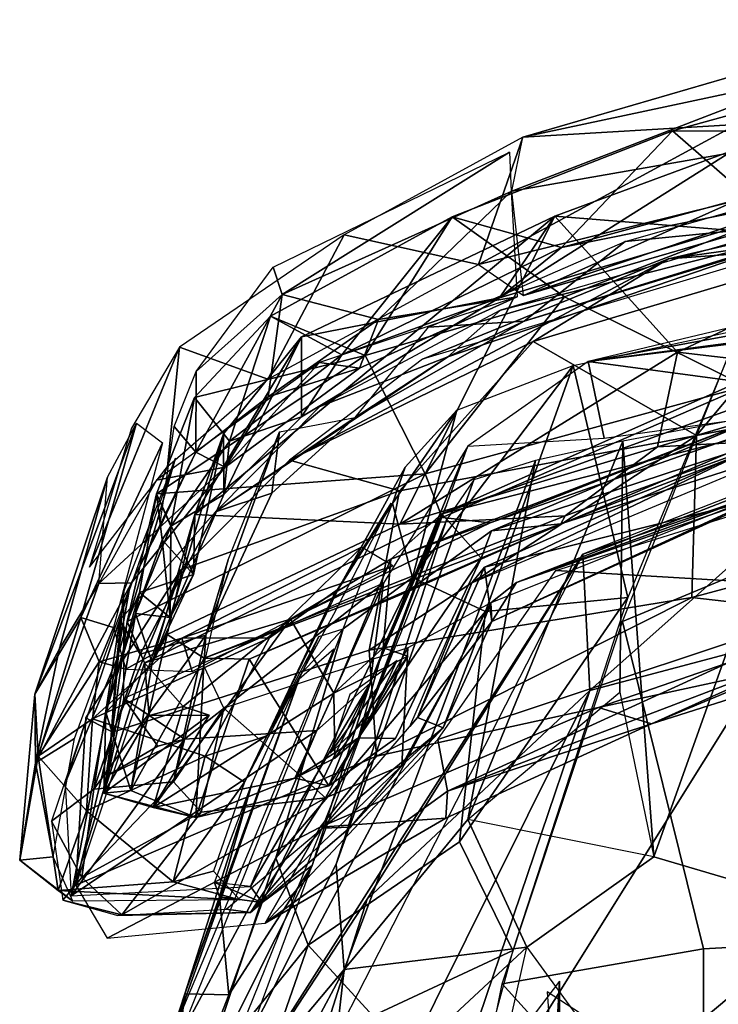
# Model space of a CAD drawing. Header units: millimetres. Extents: x 15 to 2860, y 25 to 553.
# Tile 29 of 33: x 2375 to 2478, y 398 to 543. Entities that reach past the tile are written whole.
import ezdxf

# ---------------------------------------------------------------- set-up
doc = ezdxf.new("R2010")
doc.units = ezdxf.units.MM
doc.layers.add('Cozy Chair', color=7, linetype='Continuous', true_color=0x000000)

msp = doc.modelspace()

# ---------------------------------------------------------------- linework, layer by layer
at = {"layer": 'Cozy Chair'}
for points in [[(2449.13, 525.51, 830.06), (2508.28, 542.73, 834.39), (2491.58, 534.54, 828.84)], [(2508.28, 542.73, 834.39), (2449.13, 525.51, 830.06), (2480.44, 527.34, 842.98)], [(2510.07, 537.2, 828.6), (2531.59, 524.72, 781.38), (2485.58, 513.74, 780.8), (2471.07, 526.43, 826.34)], [(2471.07, 526.43, 826.34), (2516.52, 526.13, 840.58), (2510.07, 537.2, 828.6)], [(2447.5, 517.58, 825.88), (2449.13, 525.51, 830.06), (2491.58, 534.54, 828.84)], [(2491.58, 534.54, 828.84), (2506.76, 527.94, 838.14), (2447.5, 517.58, 825.88)], [(2449.13, 525.51, 830.06), (2442.59, 506.81, 847.3), (2480.44, 527.34, 842.98)], [(2518.92, 525.75, 851.92), (2480.44, 527.34, 842.98), (2442.59, 506.81, 847.3)], [(2506.76, 527.94, 838.14), (2449.23, 502.25, 845.06), (2447.5, 517.58, 825.88)], [(2518.7, 522.45, 847.51), (2449.23, 502.25, 845.06), (2506.76, 527.94, 838.14)], [(2471.07, 526.43, 826.34), (2485.58, 513.74, 780.8), (2455.23, 502.07, 775.4), (2438.76, 513.81, 823.49)], [(2438.76, 513.81, 823.49), (2454.78, 509.3, 836.14), (2471.07, 526.43, 826.34)], [(2449.23, 502.25, 845.06), (2518.92, 525.75, 851.92), (2442.59, 506.81, 847.3)], [(2449.23, 502.25, 845.06), (2518.7, 522.45, 847.51), (2518.92, 525.75, 851.92)], [(2454.78, 509.3, 836.14), (2516.52, 526.13, 840.58), (2471.07, 526.43, 826.34)], [(2516.52, 526.13, 840.58), (2454.78, 509.3, 836.14), (2502.57, 518.94, 837.14)], [(2464.1, 510.21, 821.64), (2521.39, 526.49, 824.41), (2499.2, 513.68, 832.02)], [(2422.88, 511.17, 829.77), (2442.59, 506.81, 847.3), (2449.13, 525.51, 830.06)], [(2412.46, 506.43, 823.45), (2447.17, 523.28, 828.9), (2413.82, 502.41, 818.82)], [(2447.17, 523.28, 828.9), (2447.38, 517.54, 825.98), (2413.82, 502.41, 818.82)], [(2480, 523.6, 823.76), (2502.57, 518.94, 837.14), (2445.7, 501.93, 832.36)], [(2480, 523.6, 823.76), (2445.7, 501.93, 832.36), (2453.83, 513.93, 822.02)], [(2480, 523.6, 823.76), (2453.83, 513.93, 822.02), (2505.36, 509.77, 765.26)], [(2470.46, 507.65, 845.71), (2527.74, 520.88, 846.02), (2434.41, 492.95, 841.04)], [(2527.74, 520.88, 846.02), (2470.46, 507.65, 845.71), (2552.46, 519.16, 847.32)], [(2502.57, 518.94, 837.14), (2454.78, 509.3, 836.14), (2445.7, 501.93, 832.36)], [(2508.97, 518.52, 847.13), (2445.84, 500.1, 844.11), (2493.61, 512.26, 843.32)], [(2497.99, 509.64, 845.27), (2552.46, 519.16, 847.32), (2470.46, 507.65, 845.71)], [(2427.94, 498.77, 832.63), (2413.82, 502.41, 818.82), (2447.38, 517.54, 825.98)], [(2427.94, 498.77, 832.63), (2447.38, 517.54, 825.98), (2448.26, 502.08, 844.09)], [(2416.65, 496.19, 814.81), (2400.98, 470.15, 766.73), (2453.83, 513.93, 822.02)], [(2400.98, 470.15, 766.73), (2431.05, 468.71, 715.19), (2453.83, 513.93, 822.02)], [(2422.57, 493.55, 831.72), (2438.76, 513.81, 823.49), (2412.1, 499.22, 816.06)], [(2412.1, 499.22, 816.06), (2438.76, 513.81, 823.49), (2425.97, 493.49, 785.61)], [(2445.7, 501.93, 832.36), (2416.65, 496.19, 814.81), (2453.83, 513.93, 822.02)], [(2454.78, 509.3, 836.14), (2438.76, 513.81, 823.49), (2422.57, 493.55, 831.72)], [(2425.97, 493.49, 785.61), (2438.76, 513.81, 823.49), (2455.23, 502.07, 775.4)], [(2431.05, 468.71, 715.19), (2471.82, 493.97, 744.86), (2453.83, 513.93, 822.02)], [(2464.1, 510.21, 821.64), (2499.2, 513.68, 832.02), (2449.33, 498.5, 827.56)], [(2499.2, 513.68, 832.02), (2493.61, 512.26, 843.32), (2449.33, 498.5, 827.56)], [(2453.83, 513.93, 822.02), (2471.82, 493.97, 744.86), (2505.36, 509.77, 765.26)], [(2485.58, 513.74, 780.8), (2523.09, 504.66, 719.73), (2481.77, 488.95, 700.58), (2455.23, 502.07, 775.4)], [(2438.09, 493.29, 840.2), (2493.61, 512.26, 843.32), (2445.84, 500.1, 844.11)], [(2438.09, 493.29, 840.2), (2449.33, 498.5, 827.56), (2493.61, 512.26, 843.32)], [(2422.88, 511.17, 829.77), (2398.76, 494.7, 818.74), (2411.72, 490, 840.42)], [(2442.59, 506.81, 847.3), (2422.88, 511.17, 829.77), (2411.72, 490, 840.42)], [(2464.1, 510.21, 821.64), (2449.33, 498.5, 827.56), (2435.28, 497.63, 818.21)], [(2445.7, 501.93, 832.36), (2454.78, 509.3, 836.14), (2422.57, 493.55, 831.72)], [(2474.59, 481.72, 795.7), (2497.99, 509.64, 845.27), (2450.64, 495.52, 843.01)], [(2450.64, 495.52, 843.01), (2497.99, 509.64, 845.27), (2470.46, 507.65, 845.71)], [(2505.36, 509.77, 765.26), (2471.82, 493.97, 744.86), (2503.53, 490.22, 697.81)], [(2497.99, 509.64, 845.27), (2474.59, 481.72, 795.7), (2512.97, 489.04, 789.05)], [(2414.86, 478.13, 837.74), (2450.64, 495.52, 843.01), (2470.46, 507.65, 845.71)], [(2470.46, 507.65, 845.71), (2434.41, 492.95, 841.04), (2414.86, 478.13, 837.74)], [(2401.17, 491.1, 807.13), (2412.46, 506.43, 823.45), (2413.82, 502.41, 818.82)], [(2557.45, 505.49, 484.67), (2458.68, 492.59, 498.86), (2508.7, 498.75, 488.91)], [(2526.29, 504.97, 481.83), (2458.68, 492.59, 498.86), (2557.45, 505.49, 484.67)], [(2526.29, 504.97, 481.83), (2481.03, 497.91, 487.3), (2458.68, 492.59, 498.86)], [(2479.96, 489.21, 571.08), (2529.96, 503.78, 571.7), (2437.22, 470.26, 565.57)], [(2490.34, 483.91, 569.84), (2437.22, 470.26, 565.57), (2529.96, 503.78, 571.7)], [(2401.15, 479.31, 813.78), (2401.17, 491.1, 807.13), (2413.82, 502.41, 818.82)], [(2401.15, 479.31, 813.78), (2413.82, 502.41, 818.82), (2411.75, 487.43, 827.29)], [(2411.75, 487.43, 827.29), (2413.82, 502.41, 818.82), (2427.94, 498.77, 832.63)], [(2416.63, 484.49, 826.02), (2416.65, 496.19, 814.81), (2445.7, 501.93, 832.36)], [(2416.63, 484.49, 826.02), (2445.7, 501.93, 832.36), (2422.57, 493.55, 831.72)], [(2425.13, 491.59, 840.77), (2448.26, 502.08, 844.09), (2419.28, 492.45, 843.7)], [(2425.13, 491.59, 840.77), (2427.94, 498.77, 832.63), (2448.26, 502.08, 844.09)], [(2434.8, 476.1, 718.1), (2425.97, 493.49, 785.61), (2455.23, 502.07, 775.4)], [(2434.8, 476.1, 718.1), (2455.23, 502.07, 775.4), (2481.77, 488.95, 700.58)], [(2438.09, 493.29, 840.2), (2445.84, 500.1, 844.11), (2419.33, 486.01, 839.78)], [(2400.93, 487.3, 800.34), (2412.1, 499.22, 816.06), (2425.97, 493.49, 785.61)], [(2400.93, 487.3, 800.34), (2406.07, 480.89, 822.71), (2412.1, 499.22, 816.06)], [(2412.1, 499.22, 816.06), (2406.07, 480.89, 822.71), (2422.57, 493.55, 831.72)], [(2425.13, 491.59, 840.77), (2411.75, 487.43, 827.29), (2427.94, 498.77, 832.63)], [(2424.52, 484.38, 822.89), (2435.28, 497.63, 818.21), (2449.33, 498.5, 827.56)], [(2424.52, 484.38, 822.89), (2449.33, 498.5, 827.56), (2438.09, 493.29, 840.2)], [(2501.06, 486.91, 484.26), (2508.7, 498.75, 488.91), (2458.68, 492.59, 498.86)], [(2464.53, 457.98, 466.41), (2456.5, 492, 494.61), (2480.85, 497.22, 486.93)], [(2497.13, 468.32, 463.35), (2463.73, 454.44, 464.15), (2481.03, 497.91, 487.3)], [(2400.98, 470.15, 766.73), (2416.65, 496.19, 814.81), (2405.18, 481.99, 793.97)], [(2405.18, 481.99, 793.97), (2416.65, 496.19, 814.81), (2405.27, 473.07, 814.39)], [(2405.27, 473.07, 814.39), (2416.65, 496.19, 814.81), (2416.63, 484.49, 826.02)], [(2414.86, 478.13, 837.74), (2431.02, 473.61, 814.06), (2450.64, 495.52, 843.01)], [(2431.02, 473.61, 814.06), (2474.59, 481.72, 795.7), (2450.64, 495.52, 843.01)], [(2396.99, 477.19, 829.03), (2398.76, 494.7, 818.74), (2385.52, 462.43, 804.73)], [(2398.76, 494.7, 818.74), (2391.72, 482.81, 793.94), (2385.52, 462.43, 804.73)], [(2411.72, 490, 840.42), (2398.76, 494.7, 818.74), (2396.99, 477.19, 829.03)], [(2468.88, 480.07, 698.69), (2471.82, 493.97, 744.86), (2431.05, 468.71, 715.19)], [(2471.82, 493.97, 744.86), (2468.88, 480.07, 698.69), (2503.53, 490.22, 697.81)], [(2395.38, 473.19, 770.39), (2425.97, 493.49, 785.61), (2434.8, 476.1, 718.1)], [(2395.38, 473.19, 770.39), (2400.93, 487.3, 800.34), (2425.97, 493.49, 785.61)], [(2404.04, 470.55, 827.97), (2438.09, 493.29, 840.2), (2419.33, 486.01, 839.78)], [(2404.04, 470.55, 827.97), (2424.52, 484.38, 822.89), (2438.09, 493.29, 840.2)], [(2422.57, 493.55, 831.72), (2406.07, 480.89, 822.71), (2416.63, 484.49, 826.02)], [(2458.68, 492.59, 498.86), (2441.02, 480.17, 521), (2461.05, 481.33, 495.22)], [(2461.05, 481.33, 495.22), (2501.06, 486.91, 484.26), (2458.68, 492.59, 498.86)], [(2405.42, 477.11, 833.55), (2419.28, 492.45, 843.7), (2395.35, 475.2, 827.85)], [(2401.17, 491.1, 807.13), (2401.15, 479.31, 813.78), (2397.96, 483.05, 793.93)], [(2405.42, 477.11, 833.55), (2425.13, 491.59, 840.77), (2419.28, 492.45, 843.7)], [(2405.42, 477.11, 833.55), (2411.75, 487.43, 827.29), (2425.13, 491.59, 840.77)], [(2456.5, 492, 494.61), (2443.64, 455.94, 476.74), (2432.91, 460.9, 491.4)], [(2432.91, 460.9, 491.4), (2439.42, 485.45, 511.12), (2456.5, 492, 494.61)], [(2464.53, 457.98, 466.41), (2443.64, 455.94, 476.74), (2456.5, 492, 494.61)], [(2486, 481.02, 672.26), (2503.53, 490.22, 697.81), (2468.88, 480.07, 698.69)], [(2479.96, 489.21, 571.08), (2437.22, 470.26, 565.57), (2429.77, 463.61, 597.98), (2481.97, 483.71, 609.29)], [(2437.27, 469.71, 682.9), (2434.8, 476.1, 718.1), (2481.77, 488.95, 700.58)], [(2437.27, 469.71, 682.9), (2481.77, 488.95, 700.58), (2485.86, 483.51, 655.27), (2444.33, 468.94, 644.59)], [(2453.94, 461.92, 567.41), (2540.5, 489.09, 572.45), (2502.52, 459.05, 572)], [(2512.97, 489.04, 789.05), (2474.59, 481.72, 795.7), (2473.92, 457.95, 724.51), (2524.17, 471.46, 723.6)], [(2397.46, 468.44, 806.27), (2400.93, 487.3, 800.34), (2395.38, 473.19, 770.39)], [(2400.93, 487.3, 800.34), (2397.46, 468.44, 806.27), (2406.07, 480.89, 822.71)], [(2411.75, 487.43, 827.29), (2405.42, 477.11, 833.55), (2401.15, 479.31, 813.78)], [(2489.73, 486.86, 580.67), (2444.52, 467.77, 580.41), (2442.99, 463.73, 566.79), (2490.34, 483.91, 569.84)], [(2489.73, 486.86, 580.67), (2494.74, 484.25, 605.79), (2444.52, 467.77, 580.41)], [(2431.85, 477.09, 535.98), (2439.42, 485.45, 511.12), (2429.97, 471.77, 511.48)], [(2439.42, 485.45, 511.12), (2432.91, 460.9, 491.4), (2429.97, 471.77, 511.48)], [(2463.78, 480.91, 494.38), (2468.32, 419.95, 452.45), (2491.95, 486.22, 485.45)], [(2491.95, 486.22, 485.45), (2468.32, 419.95, 452.45), (2494.68, 412.17, 441.89), (2536.94, 454.48, 459.67)], [(2404.04, 470.55, 827.97), (2412.27, 473.27, 814.77), (2424.52, 484.38, 822.89)], [(2406.07, 480.89, 822.71), (2405.27, 473.07, 814.39), (2416.63, 484.49, 826.02)], [(2412.27, 473.27, 814.77), (2413.41, 482.27, 805.63), (2424.52, 484.38, 822.89)], [(2437.22, 470.26, 565.57), (2490.34, 483.91, 569.84), (2442.99, 463.73, 566.79)], [(2444.52, 467.77, 580.41), (2494.74, 484.25, 605.79), (2454.68, 468.8, 628.51)], [(2494.74, 484.25, 605.79), (2494.67, 481.57, 639.17), (2454.68, 468.8, 628.51)], [(2392.43, 483.52, 792.89), (2377.54, 443.81, 733.25), (2388.18, 475.63, 796.93)], [(2384.29, 455.06, 721.43), (2377.54, 443.81, 733.25), (2392.43, 483.52, 792.89)], [(2384.29, 455.06, 721.43), (2392.43, 483.52, 792.89), (2396.26, 480.64, 791.1)], [(2395.82, 468.12, 800.89), (2397.96, 483.05, 793.93), (2401.15, 479.31, 813.78)], [(2481.97, 483.71, 609.29), (2429.77, 463.61, 597.98), (2444.33, 468.94, 644.59)], [(2481.97, 483.71, 609.29), (2444.33, 468.94, 644.59), (2485.86, 483.51, 655.27)], [(2457.91, 464.31, 492), (2496.07, 477.34, 497.25), (2507.5, 483.73, 485.81)], [(2397.35, 455.05, 783.09), (2405.18, 481.99, 793.97), (2405.27, 473.07, 814.39)], [(2400.81, 461.36, 771.68), (2405.18, 481.99, 793.97), (2397.35, 455.05, 783.09)], [(2400.81, 461.36, 771.68), (2400.98, 470.15, 766.73), (2405.18, 481.99, 793.97)], [(2402.61, 452.45, 779.84), (2413.41, 482.27, 805.63), (2412.27, 473.27, 814.77)], [(2413.41, 482.27, 805.63), (2402.61, 452.45, 779.84), (2405.87, 463.52, 765.13)], [(2431.02, 473.61, 814.06), (2426.55, 450.24, 757.31), (2474.59, 481.72, 795.7)], [(2474.59, 481.72, 795.7), (2426.55, 450.24, 757.31), (2473.92, 457.95, 724.51)], [(2455.31, 469.93, 663.84), (2454.68, 468.8, 628.51), (2494.67, 481.57, 639.17), (2486, 481.02, 672.26)], [(2455.31, 469.93, 663.84), (2486, 481.02, 672.26), (2468.88, 480.07, 698.69)], [(2384.29, 455.06, 721.43), (2396.26, 480.64, 791.1), (2389.05, 453.58, 720.67)], [(2405.27, 473.07, 814.39), (2406.07, 480.89, 822.71), (2397.46, 468.44, 806.27)], [(2426.71, 445.42, 576.4), (2441.02, 480.17, 521), (2428.69, 460.07, 594.12)], [(2441.02, 480.17, 521), (2426.71, 445.42, 576.4), (2437.93, 471.52, 534.56)], [(2455.31, 469.93, 663.84), (2468.88, 480.07, 698.69), (2431.05, 468.71, 715.19)], [(2441.02, 425.4, 470.74), (2463.32, 444.1, 470.04), (2463.78, 480.91, 494.38)], [(2450.97, 478.09, 503.88), (2441.02, 425.4, 470.74), (2463.78, 480.91, 494.38)], [(2484.03, 480.35, 568.77), (2441.65, 460.13, 577.2), (2487.42, 479.3, 581.75)], [(2443.51, 462.44, 565.81), (2441.65, 460.13, 577.2), (2484.03, 480.35, 568.77)], [(2443.51, 462.44, 565.81), (2484.03, 480.35, 568.77), (2483.34, 472.37, 569.21)], [(2500.53, 480.57, 574.33), (2488.81, 474.96, 583.6), (2448.16, 460.17, 570.97)], [(2486.39, 473.45, 572.97), (2500.53, 480.57, 574.33), (2448.16, 460.17, 570.97)], [(2463.78, 480.91, 494.38), (2463.32, 444.1, 470.04), (2468.32, 419.95, 452.45)], [(2391.37, 458.99, 804.63), (2389.57, 448.94, 751.54), (2398.17, 478.42, 795.98)], [(2389.57, 448.94, 751.54), (2390.59, 458.86, 742.15), (2398.17, 478.42, 795.98)], [(2395.82, 468.12, 800.89), (2401.15, 479.31, 813.78), (2391.69, 460.12, 808.54)], [(2405.42, 477.11, 833.55), (2391.69, 460.12, 808.54), (2401.15, 479.31, 813.78)], [(2398.92, 462.02, 820.5), (2431.02, 473.61, 814.06), (2414.86, 478.13, 837.74)], [(2441.93, 475.22, 517.33), (2421.71, 418.85, 491.34), (2422.88, 403.4, 471.36), (2450.97, 478.09, 503.88)], [(2450.97, 478.09, 503.88), (2422.88, 403.4, 471.36), (2441.02, 425.4, 470.74)], [(2386.93, 460.02, 807.28), (2405.42, 477.11, 833.55), (2395.35, 475.2, 827.85)], [(2391.69, 460.12, 808.54), (2405.42, 477.11, 833.55), (2386.93, 460.02, 807.28)], [(2425.45, 465.34, 586.68), (2431.85, 477.09, 535.98), (2422.02, 459.2, 577.49)], [(2431.85, 477.09, 535.98), (2429.97, 471.77, 511.48), (2422.02, 459.2, 577.49)], [(2457.91, 464.31, 492), (2458.93, 444.33, 507.78), (2496.07, 477.34, 497.25)], [(2458.93, 444.33, 507.78), (2486.78, 451.71, 507.69), (2496.07, 477.34, 497.25)], [(2377.54, 443.81, 733.25), (2381.09, 450.34, 779.55), (2388.18, 475.63, 796.93)], [(2381.09, 450.34, 779.55), (2386.93, 460.02, 807.28), (2388.18, 475.63, 796.93)], [(2434.8, 476.1, 718.1), (2437.27, 469.71, 682.9), (2393.6, 448.37, 683.37), (2391.07, 454.45, 719.83)], [(2391.07, 454.45, 719.83), (2395.38, 473.19, 770.39), (2434.8, 476.1, 718.1)], [(2437.9, 469.38, 530.72), (2421.71, 418.85, 491.34), (2441.93, 475.22, 517.33)], [(2488.81, 474.96, 583.6), (2444.42, 457.21, 579.88), (2448.16, 460.17, 570.97)], [(2431.02, 473.61, 814.06), (2398.92, 462.02, 820.5), (2388.91, 438.23, 776.06), (2426.55, 450.24, 757.31)], [(2395.38, 473.19, 770.39), (2391.07, 454.45, 719.83), (2392.86, 458.7, 770.33)], [(2392.86, 458.7, 770.33), (2400.81, 461.36, 771.68), (2395.38, 473.19, 770.39)], [(2404.04, 470.55, 827.97), (2392.96, 449.68, 792.42), (2402.61, 452.45, 779.84), (2412.27, 473.27, 814.77)], [(2397.46, 468.44, 806.27), (2395.38, 473.19, 770.39), (2396.2, 466.45, 780.47)], [(2396.2, 466.45, 780.47), (2395.38, 473.19, 770.39), (2400.81, 461.36, 771.68)], [(2397.46, 468.44, 806.27), (2397.35, 455.05, 783.09), (2405.27, 473.07, 814.39)], [(2443.51, 462.44, 565.81), (2483.34, 472.37, 569.21), (2444.58, 454.45, 567.39)], [(2486.39, 473.45, 572.97), (2444.58, 454.45, 567.39), (2483.34, 472.37, 569.21)], [(2444.58, 454.45, 567.39), (2486.39, 473.45, 572.97), (2448.16, 460.17, 570.97)], [(2421.3, 458.11, 576.88), (2429.79, 471.79, 512.34), (2421.32, 455.5, 506.41), (2411.44, 437.42, 570.17)], [(2426.71, 445.42, 576.4), (2418.2, 418.66, 503.8), (2437.93, 471.52, 534.56)], [(2432.91, 460.9, 491.4), (2422.75, 453.36, 500.87), (2429.97, 471.77, 511.48)], [(2524.17, 471.46, 723.6), (2473.92, 457.95, 724.51), (2498.71, 455.13, 675.74), (2543.83, 465.29, 678.52)], [(2404.04, 470.55, 827.97), (2389.99, 454.67, 802.69), (2392.96, 449.68, 792.42)], [(2444.33, 468.94, 644.59), (2415.04, 454.81, 632.19), (2393.6, 448.37, 683.37), (2437.27, 469.71, 682.9)], [(2394.75, 448.39, 766.42), (2396.95, 452.53, 717.99), (2400.98, 470.15, 766.73)], [(2400.98, 470.15, 766.73), (2400.81, 461.36, 771.68), (2394.75, 448.39, 766.42)], [(2396.95, 452.53, 717.99), (2431.05, 468.71, 715.19), (2400.98, 470.15, 766.73)], [(2396.95, 452.53, 717.99), (2402.37, 449.08, 683.04), (2455.31, 469.93, 663.84), (2431.05, 468.71, 715.19)], [(2402.37, 449.08, 683.04), (2454.68, 468.8, 628.51), (2455.31, 469.93, 663.84)], [(2437.22, 470.26, 565.57), (2442.99, 463.73, 566.79), (2425, 437.4, 567.78)], [(2428.61, 450.58, 578.65), (2437.22, 470.26, 565.57), (2425, 437.4, 567.78)], [(2437.22, 470.26, 565.57), (2428.61, 450.58, 578.65), (2429.77, 463.61, 597.98)], [(2397.46, 468.44, 806.27), (2396.2, 466.45, 780.47), (2392.31, 455.61, 780.91)], [(2397.35, 455.05, 783.09), (2397.46, 468.44, 806.27), (2392.31, 455.61, 780.91)], [(2437.9, 469.38, 530.72), (2400.39, 376.62, 489.13), (2421.71, 418.85, 491.34)], [(2408.98, 448.93, 659.85), (2454.68, 468.8, 628.51), (2402.37, 449.08, 683.04)], [(2432.06, 458.76, 611.93), (2454.68, 468.8, 628.51), (2408.98, 448.93, 659.85)], [(2415.04, 454.81, 632.19), (2444.33, 468.94, 644.59), (2429.77, 463.61, 597.98)], [(2432.06, 458.76, 611.93), (2444.52, 467.77, 580.41), (2454.68, 468.8, 628.51)], [(2475.61, 406.42, 434.04), (2463.73, 454.44, 464.15), (2497.13, 468.32, 463.35), (2509.44, 408.29, 429.06)], [(2444.52, 467.77, 580.41), (2432.06, 458.76, 611.93), (2442.99, 463.73, 566.79)], [(2396.2, 466.45, 780.47), (2397.35, 455.05, 783.09), (2392.31, 455.61, 780.91)], [(2397.35, 455.05, 783.09), (2396.2, 466.45, 780.47), (2400.81, 461.36, 771.68)], [(2425.45, 465.34, 586.68), (2399.08, 451.99, 653.45), (2430.04, 462.62, 589.57)], [(2399.08, 451.99, 653.45), (2425.45, 465.34, 586.68), (2411.97, 452.06, 604.18)], [(2425.45, 465.34, 586.68), (2422.02, 459.2, 577.49), (2411.97, 452.06, 604.18)], [(2389.77, 331.31, 485.99), (2403.54, 378.93, 488.46), (2457.91, 464.31, 492)], [(2403.54, 378.93, 488.46), (2426.25, 413.71, 499.79), (2457.91, 464.31, 492)], [(2432.06, 458.76, 611.93), (2420.65, 430.35, 603.12), (2430.44, 437.29, 569.57), (2442.99, 463.73, 566.79)], [(2442.99, 463.73, 566.79), (2430.44, 437.29, 569.57), (2425, 437.4, 567.78)], [(2457.91, 464.31, 492), (2426.25, 413.71, 499.79), (2458.93, 444.33, 507.78)], [(2430.04, 462.62, 589.57), (2399.08, 451.99, 653.45), (2400.6, 447.12, 659.91)], [(2402.32, 447.95, 722.03), (2405.87, 463.52, 765.13), (2402.61, 452.45, 779.84)], [(2429.77, 463.61, 597.98), (2421.38, 443.94, 604.15), (2415.04, 454.81, 632.19)], [(2428.61, 450.58, 578.65), (2421.38, 443.94, 604.15), (2429.77, 463.61, 597.98)], [(2443.51, 462.44, 565.81), (2433.64, 440.37, 566.26), (2441.65, 460.13, 577.2)], [(2433.64, 440.37, 566.26), (2443.51, 462.44, 565.81), (2444.58, 454.45, 567.39)], [(2383.53, 415.75, 709.04), (2385.02, 440.33, 770.51), (2398.92, 462.02, 820.5)], [(2385.02, 440.33, 770.51), (2388.91, 438.23, 776.06), (2398.92, 462.02, 820.5)], [(2392.86, 458.7, 770.33), (2397.35, 455.05, 783.09), (2400.81, 461.36, 771.68)], [(2394.75, 448.39, 766.42), (2400.81, 461.36, 771.68), (2397.35, 455.05, 783.09)], [(2432.91, 460.9, 491.4), (2412.88, 419.77, 480.74), (2422.75, 453.36, 500.87)], [(2432.91, 460.9, 491.4), (2443.64, 455.94, 476.74), (2412.88, 419.77, 480.74)], [(2502.52, 459.05, 572), (2436.64, 437.12, 566.84), (2453.94, 461.92, 567.41)], [(2383.36, 437.31, 755.6), (2391.69, 460.12, 808.54), (2377.61, 433.73, 748.39)], [(2391.69, 460.12, 808.54), (2386.93, 460.02, 807.28), (2377.61, 433.73, 748.39)], [(2377.61, 433.73, 748.39), (2386.93, 460.02, 807.28), (2381.09, 450.34, 779.55)], [(2399.48, 437.21, 658.04), (2428.69, 460.07, 594.12), (2390.58, 443.15, 686.39)], [(2399.48, 437.21, 658.04), (2418.87, 438.44, 600.36), (2428.69, 460.07, 594.12)], [(2418.87, 438.44, 600.36), (2426.71, 445.42, 576.4), (2428.69, 460.07, 594.12)], [(2432.53, 439.07, 574.54), (2441.65, 460.13, 577.2), (2433.64, 440.37, 566.26)], [(2444.42, 457.21, 579.88), (2444.58, 454.45, 567.39), (2448.16, 460.17, 570.97)], [(2381.95, 430.73, 736.05), (2389.57, 448.94, 751.54), (2391.37, 458.99, 804.63)], [(2392.86, 458.7, 770.33), (2391.07, 454.45, 719.83), (2387.63, 429.28, 699.34)], [(2387.95, 441.09, 744.37), (2392.86, 458.7, 770.33), (2387.63, 429.28, 699.34)], [(2392.31, 455.61, 780.91), (2392.86, 458.7, 770.33), (2387.95, 441.09, 744.37)], [(2388.28, 431.93, 687.66), (2390.58, 443.15, 686.39), (2390.59, 458.86, 742.15)], [(2389.57, 448.94, 751.54), (2388.28, 431.93, 687.66), (2390.59, 458.86, 742.15)], [(2392.31, 455.61, 780.91), (2397.35, 455.05, 783.09), (2392.86, 458.7, 770.33)], [(2411.55, 437.67, 569.91), (2402.49, 434.68, 603.47), (2411.97, 452.06, 604.18), (2422.02, 459.2, 577.49)], [(2432.06, 458.76, 611.93), (2408.98, 448.93, 659.85), (2420.65, 430.35, 603.12)], [(2427.63, 434.71, 700.7), (2473.92, 457.95, 724.51), (2426.55, 450.24, 757.31)], [(2473.92, 457.95, 724.51), (2427.63, 434.71, 700.7), (2460.21, 441.84, 670.58), (2498.71, 455.13, 675.74)], [(2502.52, 459.05, 572), (2438.07, 429.58, 570.86), (2436.64, 437.12, 566.84)], [(2490.22, 449.45, 578.58), (2438.07, 429.58, 570.86), (2502.52, 459.05, 572)], [(2439.84, 422.11, 456.85), (2443.64, 455.94, 476.74), (2464.53, 457.98, 466.41)], [(2447.64, 406.21, 443.87), (2439.84, 422.11, 456.85), (2464.53, 457.98, 466.41)], [(2444.42, 457.21, 579.88), (2431.34, 433.33, 592.09), (2437.42, 438.85, 566.8)], [(2444.42, 457.21, 579.88), (2432.23, 450.59, 619.21), (2431.34, 433.33, 592.09)], [(2444.42, 457.21, 579.88), (2437.42, 438.85, 566.8), (2444.58, 454.45, 567.39)], [(2467.99, 439.43, 589.74), (2521.52, 456.44, 594.12), (2488.18, 447.91, 628.71)], [(2490.22, 449.45, 578.58), (2521.52, 456.44, 594.12), (2467.99, 439.43, 589.74)], [(2384.29, 455.06, 721.43), (2378.03, 434.71, 693.49), (2377.54, 443.81, 733.25)], [(2386.96, 448.51, 683.4), (2378.03, 434.71, 693.49), (2384.29, 455.06, 721.43)], [(2386.96, 448.51, 683.4), (2384.29, 455.06, 721.43), (2389.05, 453.58, 720.67)], [(2394.75, 448.39, 766.42), (2392.31, 455.61, 780.91), (2387.95, 441.09, 744.37)], [(2397.35, 455.05, 783.09), (2392.31, 455.61, 780.91), (2394.75, 448.39, 766.42)], [(2443.64, 455.94, 476.74), (2417.64, 406.95, 464.7), (2412.88, 419.77, 480.74)], [(2439.84, 422.11, 456.85), (2417.64, 406.95, 464.7), (2443.64, 455.94, 476.74)], [(2460.21, 441.84, 670.58), (2488.18, 447.91, 628.71), (2498.71, 455.13, 675.74)], [(2389.99, 454.67, 802.69), (2379.96, 425.15, 728.59), (2386.17, 429.87, 743.96)], [(2386.17, 429.87, 743.96), (2392.96, 449.68, 792.42), (2389.99, 454.67, 802.69)], [(2386.96, 448.51, 683.4), (2389.05, 453.58, 720.67), (2390.89, 447.48, 687.84)], [(2387.63, 429.28, 699.34), (2391.07, 454.45, 719.83), (2393.6, 448.37, 683.37)], [(2399.28, 441.98, 662.22), (2393.6, 448.37, 683.37), (2415.04, 454.81, 632.19)], [(2394.89, 427.16, 659.14), (2415.04, 454.81, 632.19), (2421.38, 443.94, 604.15)], [(2394.89, 427.16, 659.14), (2399.28, 441.98, 662.22), (2415.04, 454.81, 632.19)], [(2437.42, 438.85, 566.8), (2433.64, 440.37, 566.26), (2444.58, 454.45, 567.39)], [(2463.73, 454.44, 464.15), (2475.61, 406.42, 434.04), (2446.1, 401.29, 441.66)], [(2386.17, 429.87, 743.96), (2397.88, 430.93, 716.34), (2402.61, 452.45, 779.84)], [(2386.17, 429.87, 743.96), (2402.61, 452.45, 779.84), (2392.96, 449.68, 792.42)], [(2396.95, 452.53, 717.99), (2394.75, 448.39, 766.42), (2391.62, 429.65, 707.49)], [(2402.37, 449.08, 683.04), (2396.95, 452.53, 717.99), (2391.62, 429.65, 707.49)], [(2397.88, 430.93, 716.34), (2402.32, 447.95, 722.03), (2402.61, 452.45, 779.84)], [(2412.88, 419.77, 480.74), (2398.79, 393.56, 483.06), (2422.75, 453.36, 500.87)], [(2419.2, 452.27, 516.32), (2416.76, 446.96, 512.91), (2411.55, 437.67, 569.91)], [(2416.76, 446.96, 512.91), (2419.2, 452.27, 516.32), (2422.75, 453.36, 500.87)], [(2411.97, 452.06, 604.18), (2402.49, 434.68, 603.47), (2385.98, 440.15, 668.31)], [(2385.98, 440.15, 668.31), (2399.08, 451.99, 653.45), (2411.97, 452.06, 604.18)], [(2386.96, 448.51, 683.4), (2399.08, 451.99, 653.45), (2385.98, 440.15, 668.31)], [(2386.96, 448.51, 683.4), (2390.89, 447.48, 687.84), (2399.08, 451.99, 653.45)], [(2399.08, 451.99, 653.45), (2390.89, 447.48, 687.84), (2400.6, 447.12, 659.91)], [(2431.53, 363.37, 501.27), (2508.66, 400.82, 490.84), (2486.78, 451.71, 507.69)], [(2458.93, 444.33, 507.78), (2431.53, 363.37, 501.27), (2486.78, 451.71, 507.69)], [(2377.61, 433.73, 748.39), (2381.09, 450.34, 779.55), (2377.54, 443.81, 733.25)], [(2427.63, 434.71, 700.7), (2426.55, 450.24, 757.31), (2388.91, 438.23, 776.06), (2383.53, 415.75, 709.04)], [(2398.32, 395.47, 484.77), (2416.3, 446.02, 516.17), (2421.38, 450.45, 499.5)], [(2420.16, 428.59, 624.52), (2432.23, 450.59, 619.21), (2405.27, 441.73, 683.13)], [(2431.34, 433.33, 592.09), (2432.23, 450.59, 619.21), (2420.16, 428.59, 624.52)], [(2432.22, 449.36, 578.35), (2421.38, 443.94, 604.15), (2428.61, 450.58, 578.65)], [(2421.38, 443.94, 604.15), (2432.22, 449.36, 578.35), (2421.54, 434.39, 600.15)], [(2425, 437.4, 567.78), (2421.54, 434.39, 600.15), (2432.22, 449.36, 578.35)], [(2432.22, 449.36, 578.35), (2428.61, 450.58, 578.65), (2425, 437.4, 567.78)], [(2490.22, 449.45, 578.58), (2467.99, 439.43, 589.74), (2438.07, 429.58, 570.86)], [(2386.96, 448.51, 683.4), (2385.98, 440.15, 668.31), (2378.03, 434.71, 693.49)], [(2382.85, 414.2, 667.85), (2389.57, 448.94, 751.54), (2381.95, 430.73, 736.05)], [(2389.57, 448.94, 751.54), (2382.85, 414.2, 667.85), (2388.28, 431.93, 687.66)], [(2387.63, 429.28, 699.34), (2393.6, 448.37, 683.37), (2394.28, 440.66, 688.42)], [(2394.75, 448.39, 766.42), (2387.95, 441.09, 744.37), (2391.62, 429.65, 707.49)], [(2401.16, 425.68, 656.43), (2402.37, 449.08, 683.04), (2391.62, 429.65, 707.49)], [(2394.28, 440.66, 688.42), (2393.6, 448.37, 683.37), (2399.28, 441.98, 662.22)], [(2402.32, 447.95, 722.03), (2397.88, 430.93, 716.34), (2405.27, 441.73, 683.13)], [(2401.16, 425.68, 656.43), (2408.98, 448.93, 659.85), (2402.37, 449.08, 683.04)], [(2408.98, 448.93, 659.85), (2401.16, 425.68, 656.43), (2420.65, 430.35, 603.12)], [(2423.75, 443.73, 603.14), (2420.85, 435.14, 600.63), (2430.66, 448.71, 580.08)], [(2427.02, 440.86, 576.81), (2430.66, 448.71, 580.08), (2420.85, 435.14, 600.63)], [(2467.99, 439.43, 589.74), (2488.18, 447.91, 628.71), (2460.21, 441.84, 670.58)], [(2408.27, 430.86, 572.31), (2411.55, 437.67, 569.91), (2416.76, 446.96, 512.91)], [(2416.3, 446.02, 516.17), (2398.32, 395.47, 484.77), (2399.54, 399.83, 512.92)], [(2409.36, 430.66, 570.02), (2416.3, 446.02, 516.17), (2399.54, 399.83, 512.92)], [(2410.85, 413.25, 544.05), (2426.71, 445.42, 576.4), (2409.15, 415.59, 579.48)], [(2418.87, 438.44, 600.36), (2409.15, 415.59, 579.48), (2426.71, 445.42, 576.4)], [(2418.2, 418.66, 503.8), (2426.71, 445.42, 576.4), (2410.85, 413.25, 544.05)], [(2375.3, 419.46, 695.32), (2377.61, 433.73, 748.39), (2377.54, 443.81, 733.25)], [(2377.54, 443.81, 733.25), (2378.03, 434.71, 693.49), (2375.3, 419.46, 695.32)], [(2394.89, 427.16, 659.14), (2421.38, 443.94, 604.15), (2415.67, 431.47, 601.11)], [(2395.44, 316.59, 498.76), (2431.53, 363.37, 501.27), (2458.93, 444.33, 507.78)], [(2426.25, 413.71, 499.79), (2395.44, 316.59, 498.76), (2458.93, 444.33, 507.78)], [(2421.38, 443.94, 604.15), (2421.54, 434.39, 600.15), (2415.67, 431.47, 601.11)], [(2395.58, 436.15, 688.94), (2390.58, 443.15, 686.39), (2388.28, 431.93, 687.66)], [(2395.58, 436.15, 688.94), (2399.48, 437.21, 658.04), (2390.58, 443.15, 686.39)], [(2394.28, 440.66, 688.42), (2399.28, 441.98, 662.22), (2403.09, 440.69, 661.7)], [(2403.09, 440.69, 661.7), (2399.28, 441.98, 662.22), (2394.89, 427.16, 659.14)], [(2391.62, 429.65, 707.49), (2387.95, 441.09, 744.37), (2387.63, 429.28, 699.34)], [(2394.28, 440.66, 688.42), (2403.09, 440.69, 661.7), (2387.63, 429.28, 699.34)], [(2403.09, 440.69, 661.7), (2394.89, 427.16, 659.14), (2387.63, 429.28, 699.34)], [(2405.27, 441.73, 683.13), (2397.88, 430.93, 716.34), (2401.91, 426.49, 678.18)], [(2420.16, 428.59, 624.52), (2405.27, 441.73, 683.13), (2401.91, 426.49, 678.18)], [(2419.38, 424.3, 661.95), (2460.21, 441.84, 670.58), (2427.63, 434.71, 700.7)], [(2437.82, 425.6, 588.52), (2467.99, 439.43, 589.74), (2460.21, 441.84, 670.58), (2419.38, 424.3, 661.95)], [(2385.98, 440.15, 668.31), (2385.08, 426.69, 649.92), (2378.03, 434.71, 693.49)], [(2383.53, 415.75, 709.04), (2388.91, 438.23, 776.06), (2385.02, 440.33, 770.51)], [(2402.49, 434.68, 603.47), (2385.08, 426.69, 649.92), (2385.98, 440.15, 668.31)], [(2419.74, 424.14, 572.41), (2433.64, 440.37, 566.26), (2437.42, 438.85, 566.8)], [(2437.82, 425.6, 588.52), (2438.07, 429.58, 570.86), (2467.99, 439.43, 589.74)], [(2399.48, 437.21, 658.04), (2382.85, 414.2, 667.85), (2418.87, 438.44, 600.36)], [(2409.15, 415.59, 579.48), (2418.87, 438.44, 600.36), (2382.85, 414.2, 667.85)], [(2411.55, 437.67, 569.91), (2408.27, 430.86, 572.31), (2402.49, 434.68, 603.47)], [(2419.74, 424.14, 572.41), (2437.42, 438.85, 566.8), (2423.84, 424.27, 576.29)], [(2423.84, 424.27, 576.29), (2437.42, 438.85, 566.8), (2431.34, 433.33, 592.09)], [(2380.22, 419.91, 703.4), (2383.36, 437.31, 755.6), (2377.61, 433.73, 748.39)], [(2382.85, 414.2, 667.85), (2399.48, 437.21, 658.04), (2388.28, 431.93, 687.66)], [(2399.48, 437.21, 658.04), (2395.58, 436.15, 688.94), (2388.28, 431.93, 687.66)], [(2438.07, 429.58, 570.86), (2411.32, 410.19, 584.72), (2436.64, 437.12, 566.84)], [(2415.67, 431.47, 601.11), (2421.54, 434.39, 600.15), (2425, 437.4, 567.78)], [(2425, 437.4, 567.78), (2420.65, 430.35, 603.12), (2415.67, 431.47, 601.11)], [(2420.65, 430.35, 603.12), (2425, 437.4, 567.78), (2430.44, 437.29, 569.57)], [(2380.95, 415.01, 652.71), (2375.3, 419.46, 695.32), (2378.03, 434.71, 693.49)], [(2380.22, 419.91, 703.4), (2377.61, 433.73, 748.39), (2375.3, 419.46, 695.32)], [(2385.08, 426.69, 649.92), (2380.95, 415.01, 652.71), (2378.03, 434.71, 693.49)], [(2427.63, 434.71, 700.7), (2383.53, 415.75, 709.04), (2388.11, 407.99, 660.54), (2419.38, 424.3, 661.95)], [(2385.08, 426.69, 649.92), (2402.49, 434.68, 603.47), (2397.79, 416.25, 596.81)], [(2402.49, 434.68, 603.47), (2408.27, 430.86, 572.31), (2397.79, 416.25, 596.81)], [(2431.34, 433.33, 592.09), (2409.16, 411.74, 592.79), (2423.84, 424.27, 576.29)], [(2420.16, 428.59, 624.52), (2409.16, 411.74, 592.79), (2431.34, 433.33, 592.09)], [(2384.4, 416.9, 701.23), (2397.88, 430.93, 716.34), (2386.17, 429.87, 743.96)], [(2397.88, 430.93, 716.34), (2384.4, 416.9, 701.23), (2401.91, 426.49, 678.18)], [(2415.67, 431.47, 601.11), (2401.16, 425.68, 656.43), (2394.89, 427.16, 659.14)], [(2397.79, 416.25, 596.81), (2408.27, 430.86, 572.31), (2403.74, 417.84, 569.82)], [(2399.54, 399.83, 512.92), (2404.6, 414.06, 541.5), (2409.36, 430.66, 570.02)], [(2420.65, 430.35, 603.12), (2401.16, 425.68, 656.43), (2415.67, 431.47, 601.11)], [(2403.9, 416.18, 567.33), (2409.36, 430.66, 570.02), (2404.6, 414.06, 541.5)], [(2384.4, 416.9, 701.23), (2386.17, 429.87, 743.96), (2379.96, 425.15, 728.59)], [(2401.16, 425.68, 656.43), (2391.62, 429.65, 707.49), (2387.63, 429.28, 699.34)], [(2401.16, 425.68, 656.43), (2387.63, 429.28, 699.34), (2394.89, 427.16, 659.14)], [(2438.07, 429.58, 570.86), (2437.82, 425.6, 588.52), (2411.32, 410.19, 584.72)], [(2390.3, 411.42, 655.11), (2420.16, 428.59, 624.52), (2401.91, 426.49, 678.18)], [(2420.16, 428.59, 624.52), (2390.3, 411.42, 655.11), (2409.16, 411.74, 592.79)], [(2397.79, 416.25, 596.81), (2380.95, 415.01, 652.71), (2385.08, 426.69, 649.92)], [(2390.3, 411.42, 655.11), (2401.91, 426.49, 678.18), (2384.4, 416.9, 701.23)], [(2384.4, 416.9, 701.23), (2379.96, 425.15, 728.59), (2381.61, 413.55, 679.4)], [(2411.32, 410.19, 584.72), (2437.82, 425.6, 588.52), (2419.38, 424.3, 661.95)], [(2441.02, 425.4, 470.74), (2422.88, 403.4, 471.36), (2449.69, 406.66, 452.75)], [(2468.32, 419.95, 452.45), (2441.02, 425.4, 470.74), (2449.69, 406.66, 452.75)], [(2411.32, 410.19, 584.72), (2419.38, 424.3, 661.95), (2388.11, 407.99, 660.54)], [(2405.61, 412.23, 590.16), (2419.74, 424.14, 572.41), (2409.16, 411.74, 592.79)], [(2409.16, 411.74, 592.79), (2419.74, 424.14, 572.41), (2423.84, 424.27, 576.29)], [(2439.84, 422.11, 456.85), (2447.64, 406.21, 443.87), (2427.09, 396.61, 451.67), (2417.64, 406.95, 464.7)], [(2383.08, 413.43, 663.73), (2380.22, 419.91, 703.4), (2375.3, 419.46, 695.32)], [(2383.08, 413.43, 663.73), (2375.3, 419.46, 695.32), (2380.95, 415.01, 652.71)], [(2398.79, 393.56, 483.06), (2412.88, 419.77, 480.74), (2402.2, 387.86, 472.22)], [(2417.64, 406.95, 464.7), (2402.2, 387.86, 472.22), (2412.88, 419.77, 480.74)], [(2494.68, 412.17, 441.89), (2468.32, 419.95, 452.45), (2449.69, 406.66, 452.75), (2464.26, 386.68, 441.43)], [(2396.64, 375.75, 497.19), (2395.82, 357.92, 481.32), (2418.2, 418.66, 503.8)], [(2405.98, 399.67, 516.85), (2396.64, 375.75, 497.19), (2418.2, 418.66, 503.8)], [(2407.59, 413.6, 575.17), (2397.79, 416.25, 596.81), (2403.74, 417.84, 569.82)], [(2421.71, 418.85, 491.34), (2400.39, 376.62, 489.13), (2422.88, 403.4, 471.36)], [(2418.2, 418.66, 503.8), (2410.85, 413.25, 544.05), (2405.98, 399.67, 516.85)], [(2407.59, 413.6, 575.17), (2380.95, 415.01, 652.71), (2397.79, 416.25, 596.81)], [(2390.3, 411.42, 655.11), (2384.4, 416.9, 701.23), (2381.61, 413.55, 679.4)], [(2410.85, 413.25, 544.05), (2403.9, 416.18, 567.33), (2404.6, 414.06, 541.5)], [(2410.85, 413.25, 544.05), (2409.15, 415.59, 579.48), (2403.9, 416.18, 567.33)], [(2407.59, 413.6, 575.17), (2383.08, 413.43, 663.73), (2380.95, 415.01, 652.71)], [(2389.71, 411.34, 641.09), (2390.3, 411.42, 655.11), (2381.61, 413.55, 679.4)], [(2395.44, 316.59, 498.76), (2426.25, 413.71, 499.79), (2403.54, 378.93, 488.46)], [(2405.98, 399.67, 516.85), (2404.6, 414.06, 541.5), (2399.54, 399.83, 512.92)], [(2405.98, 399.67, 516.85), (2410.85, 413.25, 544.05), (2404.6, 414.06, 541.5)], [(2405.61, 412.23, 590.16), (2409.16, 411.74, 592.79), (2389.71, 411.34, 641.09)], [(2389.71, 411.34, 641.09), (2409.16, 411.74, 592.79), (2390.3, 411.42, 655.11)], [(2494.68, 412.17, 441.89), (2464.26, 386.68, 441.43), (2494.06, 378.14, 434.17)], [(2509.44, 408.29, 429.06), (2523.43, 371.94, 421.92), (2475.53, 368.71, 426.98), (2475.61, 406.42, 434.04)], [(2417.64, 406.95, 464.7), (2404.62, 369.57, 459.75), (2402.2, 387.86, 472.22)], [(2427.09, 396.61, 451.67), (2404.62, 369.57, 459.75), (2417.64, 406.95, 464.7)], [(2420.17, 379.22, 461.71), (2443.52, 379.15, 447.38), (2449.69, 406.66, 452.75)], [(2422.88, 403.4, 471.36), (2420.17, 379.22, 461.71), (2449.69, 406.66, 452.75)], [(2447.64, 406.21, 443.87), (2438.11, 371.14, 438.29), (2427.09, 396.61, 451.67)], [(2446.1, 401.29, 441.66), (2475.61, 406.42, 434.04), (2475.53, 368.71, 426.98)], [(2422.88, 403.4, 471.36), (2397.15, 355.2, 477.75), (2420.17, 379.22, 461.71)], [(2400.39, 376.62, 489.13), (2397.15, 355.2, 477.75), (2422.88, 403.4, 471.36)], [(2451.11, 338.85, 445.36), (2454.49, 401.67, 451.36), (2450.91, 397.02, 451.1)], [(2454.49, 401.67, 451.36), (2451.11, 338.85, 445.36), (2454.01, 328.88, 444.11)], [(2454.49, 401.67, 451.36), (2454.01, 328.88, 444.11), (2454.85, 350.93, 438.21)], [(2431.53, 363.37, 501.27), (2516.27, 333.89, 480.6), (2508.66, 400.82, 490.84)], [(2433.64, 338.96, 435.67), (2446.1, 401.29, 441.66), (2475.53, 368.71, 426.98)], [(2464.4, 392.48, 443), (2452.68, 400.12, 449.18), (2457.37, 334.37, 436.77)], [(2384.7, 354.29, 483.8), (2399.54, 399.83, 512.92), (2398.32, 395.47, 484.77)], [(2396.64, 375.75, 497.19), (2399.54, 399.83, 512.92), (2384.7, 354.29, 483.8)], [(2396.64, 375.75, 497.19), (2405.98, 399.67, 516.85), (2399.54, 399.83, 512.92)]]:
    msp.add_3dface(points, dxfattribs=at)

doc.saveas('drawing.dxf')
